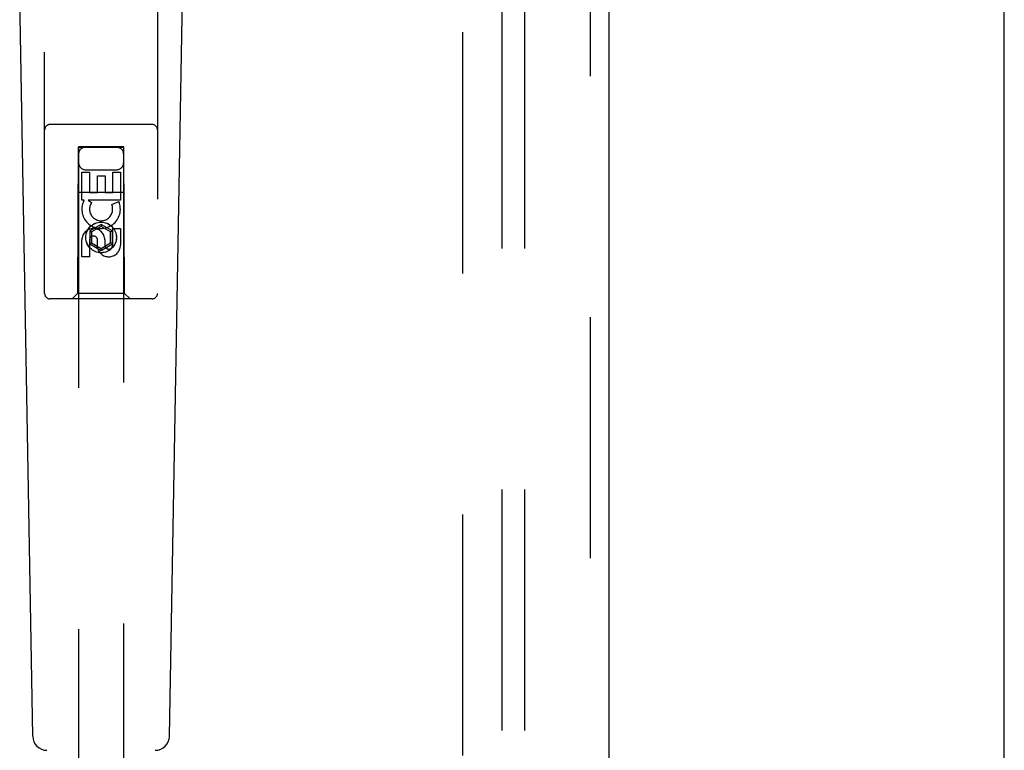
# Model space of a CAD drawing. Header units: inches. Extents: x 0 to 243, y 0 to 157.
# Tile 68 of 84: x 108.5 to 113.95, y 77.07 to 81.11. Entities that reach past the tile are written whole.
import ezdxf

# ---------------------------------------------------------------- set-up
doc = ezdxf.new("R2010")
doc.units = ezdxf.units.IN
doc.header["$LTSCALE"] = 13.348617
doc.header["$MEASUREMENT"] = 0
doc.linetypes.add('HIDDEN', pattern=[0.2, 0.1, -0.1])
doc.layers.get('0').update_dxf_attribs({"linetype": 'CONTINUOUS'})
for name, color, linetype in [('DEFAULT_2', 8, 'HIDDEN'), ('MAIN_OR_RIGHT_DOOR_ASSEMBLY', 7, 'CONTINUOUS'), ('SUBPANEL', 7, 'CONTINUOUS')]:
    doc.layers.add(name, color=color, linetype=linetype)

msp = doc.modelspace()

# ---------------------------------------------------------------- linework, layer by layer
at = {"color": 7, "linetype": 'Continuous'}
msp.add_line((113.9488, 44.7041), (113.9488, 116.4541), dxfattribs=at)
at = {"layer": 'DEFAULT_2', "color": 8, "linetype": 'HIDDEN'}
msp.add_line((110.9488, 113.0791), (110.9488, 52.0791), dxfattribs=at)
at = {"layer": 'MAIN_OR_RIGHT_DOOR_ASSEMBLY', "color": 8, "linetype": 'HIDDEN'}
for p, q in [((111.6573, 51.4331), (111.6573, 113.7251)), ((108.6363, 79.5966), (108.6363, 81.4541)), ((109.2613, 81.4541), (109.2613, 79.5966)), ((109.2313, 80.5316), (108.6663, 80.5316)), ((108.8223, 80.4066), (108.8188, 79.5966)), ((108.8223, 80.4066), (109.0753, 80.4066)), ((109.0738, 80.4084), (108.8238, 80.4084)), ((108.8238, 80.4084), (108.8238, 52.4066)), ((109.0738, 80.4053), (108.8238, 80.4053)), ((109.0738, 52.4066), (109.0738, 80.4084)), ((109.0788, 79.5966), (109.0753, 80.4066)), ((108.8422, 80.2688), (108.8847, 80.2688)), ((108.8422, 80.1126), (108.8422, 80.2688)), ((108.8638, 80.2816), (109.0338, 80.2816)), ((108.8847, 80.2688), (108.8847, 80.1552)), ((108.9281, 80.2474), (108.9706, 80.2474)), ((108.9281, 80.1552), (108.9281, 80.2474)), ((108.9706, 80.2474), (108.9706, 80.1552)), ((109.013, 80.2688), (109.0555, 80.2688)), ((109.013, 80.1552), (109.013, 80.2688)), ((109.0555, 80.2688), (109.0555, 80.1126)), ((108.8212, 80.1566), (109.0764, 80.1566)), ((108.8847, 80.1552), (108.9281, 80.1552)), ((108.9706, 80.1552), (109.013, 80.1552)), ((108.8545, 80.1126), (108.8422, 80.1126)), ((108.8527, 80.1091), (108.8545, 80.1126)), ((109.0555, 80.1126), (108.8779, 80.1126)), ((108.8779, 80.1126), (108.8964, 80.0996)), ((109.0074, 80.0882), (109.0465, 80.1052)), ((108.9488, 79.9791), (108.8863, 79.943)), ((108.9488, 79.9675), (108.8963, 79.9372)), ((109.0113, 79.943), (108.9488, 79.9791)), ((108.9488, 79.9791), (108.9488, 79.9675)), ((109.0013, 79.9372), (108.9488, 79.9675)), ((108.8863, 79.943), (108.8963, 79.9372)), ((108.8863, 79.943), (108.8863, 79.8708)), ((108.8963, 79.9372), (108.8963, 79.8766)), ((109.0113, 79.943), (109.0013, 79.9372)), ((109.0013, 79.8766), (109.0013, 79.9372)), ((109.0113, 79.8708), (109.0113, 79.943)), ((109.013, 79.9564), (109.0555, 79.9564)), ((109.013, 79.8639), (109.013, 79.9564)), ((109.0555, 79.9564), (109.0555, 79.8639)), ((108.8422, 79.8001), (108.8422, 79.8925)), ((108.8847, 79.8925), (108.8847, 79.8001)), ((108.8863, 79.8708), (108.8963, 79.8766)), ((108.8863, 79.8708), (108.9488, 79.8348)), ((108.8963, 79.8766), (108.9488, 79.8463)), ((108.9282, 79.8501), (108.9282, 79.8964)), ((108.9488, 79.8463), (109.0013, 79.8766)), ((108.9488, 79.8348), (109.0113, 79.8708)), ((108.9692, 79.8925), (108.9692, 79.864)), ((109.0113, 79.8708), (109.0013, 79.8766)), ((108.8847, 79.8001), (108.8422, 79.8001)), ((108.9488, 79.8348), (108.9488, 79.8463)), ((108.8188, 79.5966), (108.7888, 79.5666)), ((109.0788, 79.5966), (108.8188, 79.5966)), ((109.0788, 79.5966), (109.1088, 79.5666)), ((109.2313, 79.5666), (108.6663, 79.5666))]:
    msp.add_line(p, q, dxfattribs=at)
at = {"layer": 'MAIN_OR_RIGHT_DOOR_ASSEMBLY', "color": 3, "linetype": 'Continuous'}
msp.add_line((111.7613, 51.4331), (111.7613, 113.7251), dxfattribs=at)
at = {"layer": 'MAIN_OR_RIGHT_DOOR_ASSEMBLY', "color": 7, "linetype": 'Continuous'}
for p, q in [((108.5703, 77.1447), (108.4981, 81.284)), ((109.3273, 77.1447), (109.3996, 81.284))]:
    msp.add_line(p, q, dxfattribs=at)
at = {"layer": 'MAIN_OR_RIGHT_DOOR_ASSEMBLY', "color": 8, "linetype": 'HIDDEN'}
for radius in [0.085, 0.0845]:
    msp.add_circle((108.9488, 79.9066), radius, dxfattribs=at)
for centre, radius, start, end in [((108.6663, 80.5016), 0.03, 90, 180), ((109.2313, 80.5016), 0.03, 0, 90), ((108.8638, 80.3666), 0.04, 90, 180), ((109.0338, 80.3666), 0.04, 0, 90), ((108.8638, 80.3216), 0.04, 180, 270), ((109.0338, 80.3216), 0.04, 270, 360), ((108.9487, 80.0629), 0.1065, 154.2636, 23.4027), ((108.9487, 80.0629), 0.0639, 144.8895, 23.4026), ((108.9057, 79.8925), 0.0635, 0, 180), ((108.9066, 79.8925), 0.0219, 10.307, 180), ((108.9911, 79.8638), 0.0644, 192.2995, 0.0775), ((108.9911, 79.8639), 0.0219, 179.9011, 360), ((108.6663, 79.5966), 0.03, 180, 270), ((109.2313, 79.5966), 0.03, 270, 360)]:
    msp.add_arc(centre, radius, start, end, dxfattribs=at)
at = {"layer": 'MAIN_OR_RIGHT_DOOR_ASSEMBLY', "color": 7, "linetype": 'Continuous'}
for centre, start, end in [((108.649, 77.146), 181, 270), ((109.2486, 77.146), 270, 359)]:
    msp.add_arc(centre, 0.0787, start, end, dxfattribs=at)
at = {"layer": 'SUBPANEL', "color": 8, "linetype": 'HIDDEN'}
for p, q in [((111.1676, 110.5479), (111.1676, 54.6104)), ((111.2926, 110.5479), (111.2926, 54.6104))]:
    msp.add_line(p, q, dxfattribs=at)

doc.saveas('drawing.dxf')
